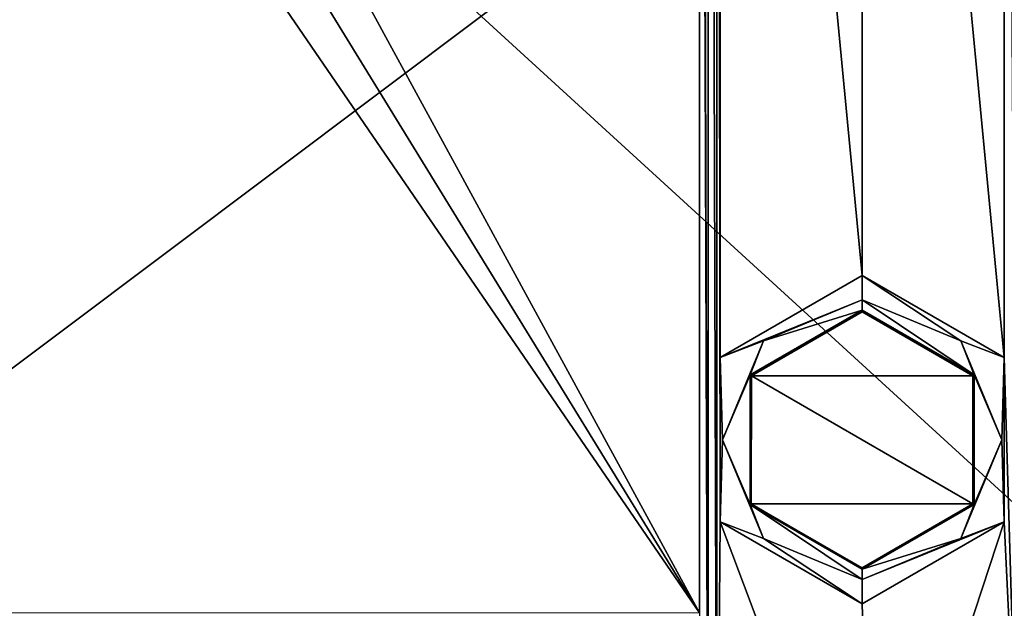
# Model space of a CAD drawing. Header units: metres. Extents: x -205 to 205, y -82 to 82.
# Tile 64 of 256: x -130 to -102, y -30 to -13. Entities that reach past the tile are written whole.
import ezdxf

# ---------------------------------------------------------------- set-up
doc = ezdxf.new("R2010")
doc.units = ezdxf.units.M
doc.layers.add('solid_PRT0003', color=7, linetype='CONTINUOUS')

msp = doc.modelspace()

# ---------------------------------------------------------------- linework, layer by layer
at = {"layer": 'solid_PRT0003'}
for points in [[(-200, -75), (-200, 75), (0, 75)], [(0, -75), (-200, -75), (0, 75)], [(-110.448708, -38.997795, 6), (-110.690659, 39.002239, 6), (-110.691948, 30.002239, 6)], [(-110.448708, -38.997795, 6), (-110.437576, 39.002201, 6), (-110.690659, 39.002239, 6)], [(-110.448708, -38.997795, 6), (-110.201775, -38.997814, 5.997921), (-110.437576, 39.002201, 6)], [(-110.437576, 39.002201, 6), (-110.201775, -38.997814, 5.997921), (-110.190643, 39.002148, 5.997921)], [(-110.1063, -27.36837, 6), (-110.190643, 39.002148, 5.997921), (-110.201775, -38.997814, 5.997921)], [(-110.190643, 39.002148, 5.997921), (-110.1063, -27.36837, 6), (-110.105438, -22.626997, 6)], [(-110.105438, -22.626997, 6), (-110.099167, 22.63163, 6), (-110.190643, 39.002148, 5.997921)], [(-173.501572, -37.4888, 108.5), (-88.490875, 37.499069, 108.5), (-173.490875, 37.5112, 108.5)], [(-173.501572, -37.4888, 108.5), (-88.501579, -37.500927, 108.5), (-88.490875, 37.499069, 108.5)], [(-89.929092, -37.500725, 108.410858), (-172.074066, -37.489002, 108.410858), (-172.063354, 37.510998, 108.410858)], [(-89.918396, 37.499275, 108.410858), (-89.929092, -37.500725, 108.410858), (-172.063354, 37.510998, 108.410858)], [(-136.336578, 17.005898, 6), (-110.700508, -29.997761, 6), (-110.691948, 30.002239, 6)], [(-110.700508, -29.997761, 6), (-110.448708, -38.997795, 6), (-110.691948, 30.002239, 6)], [(-110.099167, 22.63163, 6), (-110.105438, -22.626997, 6), (-105.999115, -20.25712, 6)], [(-105.99334, 20.260258, 6), (-110.099167, 22.63163, 6), (-105.999115, -20.25712, 6)], [(-101.887016, 22.630135, 6), (-105.99334, 20.260258, 6), (-101.893288, -22.628492, 6)], [(-101.887016, 22.630135, 6), (-101.893288, -22.628492, 6), (-101.529015, -34.974262, 6)], [(-105.99334, 20.260258, 6), (-105.999115, -20.25712, 6), (-101.893288, -22.628492, 6)], [(-137.915817, 14.271761, 6), (-110.700508, -29.997761, 6), (-136.336578, 17.005898, 6)], [(-141.072708, 14.272286, 6), (-151.300507, -29.991968, 6), (-110.700508, -29.997761, 6)], [(-137.915817, 14.271761, 6), (-141.072708, 14.272286, 6), (-110.700508, -29.997761, 6)], [(-105.999222, -20.961134, 6.289814), (-105.999115, -20.25712, 6), (-110.105438, -22.626997, 6)], [(-105.999222, -20.961134, 6.289814), (-103.144585, -22.144039, 6.289814), (-105.999115, -20.25712, 6)], [(-103.144585, -22.144039, 6.289814), (-101.893288, -22.628492, 6), (-105.999115, -20.25712, 6)], [(-108.854187, -22.143225, 6.289814), (-105.999222, -20.961134, 6.289814), (-110.105438, -22.626997, 6)], [(-108.854187, -22.143225, 6.289814), (-105.99926, -21.257082, 6.991273), (-105.999222, -20.961134, 6.289814)], [(-105.99926, -21.257082, 6.991273), (-102.759415, -23.128231, 6.991273), (-105.999222, -20.961134, 6.289814)], [(-102.759415, -23.128231, 6.991273), (-103.144585, -22.144039, 6.289814), (-105.999222, -20.961134, 6.289814)], [(-109.239624, -23.127287, 6.991273), (-105.99926, -21.257082, 6.991273), (-108.854187, -22.143225, 6.289814)], [(-105.999268, -21.300793, 12), (-105.99926, -21.257082, 6.991273), (-109.239624, -23.127287, 6.991273)], [(-109.201851, -23.149263, 12), (-105.999268, -21.300793, 12), (-109.239624, -23.127287, 6.991273)], [(-102.797318, -23.149998, 12), (-105.999268, -21.300793, 12), (-109.201851, -23.149263, 12)], [(-102.797318, -23.149998, 12), (-105.99926, -21.257082, 6.991273), (-105.999268, -21.300793, 12)], [(-102.797318, -23.149998, 12), (-102.759415, -23.128231, 6.991273), (-105.99926, -21.257082, 6.991273)], [(-110.037094, -24.997854, 6.289814), (-108.854187, -22.143225, 6.289814), (-110.105438, -22.626997, 6)], [(-109.239624, -23.127287, 6.991273), (-108.854187, -22.143225, 6.289814), (-110.037094, -24.997854, 6.289814)], [(-103.144585, -22.144039, 6.289814), (-101.962502, -24.999008, 6.289814), (-101.893288, -22.628492, 6)], [(-102.759415, -23.128231, 6.991273), (-101.962502, -24.999008, 6.289814), (-103.144585, -22.144039, 6.289814)], [(-110.037094, -24.997854, 6.289814), (-110.105438, -22.626997, 6), (-110.1063, -27.36837, 6)], [(-101.962502, -24.999008, 6.289814), (-101.89415, -27.369865, 6), (-101.893288, -22.628492, 6)], [(-101.893288, -22.628492, 6), (-101.89415, -27.369865, 6), (-101.529015, -34.974262, 6)], [(-109.240173, -26.868629, 6.991273), (-109.239624, -23.127287, 6.991273), (-110.037094, -24.997854, 6.289814)], [(-109.201851, -23.149263, 12), (-109.239624, -23.127287, 6.991273), (-109.240173, -26.868629, 6.991273)], [(-109.202271, -26.846865, 12), (-109.201851, -23.149263, 12), (-109.240173, -26.868629, 6.991273)], [(-102.797745, -26.847599, 12), (-109.201851, -23.149263, 12), (-109.202271, -26.846865, 12)], [(-102.797318, -23.149998, 12), (-109.201851, -23.149263, 12), (-102.797745, -26.847599, 12)], [(-102.797745, -26.847599, 12), (-102.759964, -26.869576, 6.991273), (-102.759415, -23.128231, 6.991273)], [(-102.797318, -23.149998, 12), (-102.797745, -26.847599, 12), (-102.759415, -23.128231, 6.991273)], [(-102.759415, -23.128231, 6.991273), (-102.759964, -26.869576, 6.991273), (-101.962502, -24.999008, 6.289814)], [(-108.855003, -27.852823, 6.289814), (-110.037094, -24.997854, 6.289814), (-110.1063, -27.36837, 6)], [(-109.240173, -26.868629, 6.991273), (-110.037094, -24.997854, 6.289814), (-108.855003, -27.852823, 6.289814)], [(-101.962502, -24.999008, 6.289814), (-103.145401, -27.853638, 6.289814), (-101.89415, -27.369865, 6)], [(-102.759964, -26.869576, 6.991273), (-103.145401, -27.853638, 6.289814), (-101.962502, -24.999008, 6.289814)], [(-109.202271, -26.846865, 12), (-109.240173, -26.868629, 6.991273), (-106.000328, -28.73978, 6.991273)], [(-109.240173, -26.868629, 6.991273), (-106.000374, -29.035728, 6.289814), (-106.000328, -28.73978, 6.991273)], [(-109.240173, -26.868629, 6.991273), (-108.855003, -27.852823, 6.289814), (-106.000374, -29.035728, 6.289814)], [(-106.00032, -28.69607, 12), (-109.202271, -26.846865, 12), (-106.000328, -28.73978, 6.991273)], [(-102.797745, -26.847599, 12), (-109.202271, -26.846865, 12), (-106.00032, -28.69607, 12)], [(-102.759964, -26.869576, 6.991273), (-106.000328, -28.73978, 6.991273), (-103.145401, -27.853638, 6.289814)], [(-106.00032, -28.69607, 12), (-106.000328, -28.73978, 6.991273), (-102.759964, -26.869576, 6.991273)], [(-102.797745, -26.847599, 12), (-106.00032, -28.69607, 12), (-102.759964, -26.869576, 6.991273)], [(-110.1063, -27.36837, 6), (-110.201775, -38.997814, 5.997921), (-105.721245, -39.009212, 6)], [(-106.000473, -29.739742, 6), (-110.1063, -27.36837, 6), (-105.721245, -39.009212, 6)], [(-108.855003, -27.852823, 6.289814), (-110.1063, -27.36837, 6), (-106.000473, -29.739742, 6)], [(-101.89415, -27.369865, 6), (-106.000473, -29.739742, 6), (-105.721245, -39.009212, 6)], [(-106.000374, -29.035728, 6.289814), (-106.000473, -29.739742, 6), (-101.89415, -27.369865, 6)], [(-103.145401, -27.853638, 6.289814), (-106.000374, -29.035728, 6.289814), (-101.89415, -27.369865, 6)], [(-101.89415, -27.369865, 6), (-105.721245, -39.009212, 6), (-101.529015, -34.974262, 6)], [(-108.855003, -27.852823, 6.289814), (-106.000473, -29.739742, 6), (-106.000374, -29.035728, 6.289814)], [(-106.000328, -28.73978, 6.991273), (-106.000374, -29.035728, 6.289814), (-103.145401, -27.853638, 6.289814)]]:
    msp.add_3dface(points, dxfattribs=at)

doc.saveas('drawing.dxf')
